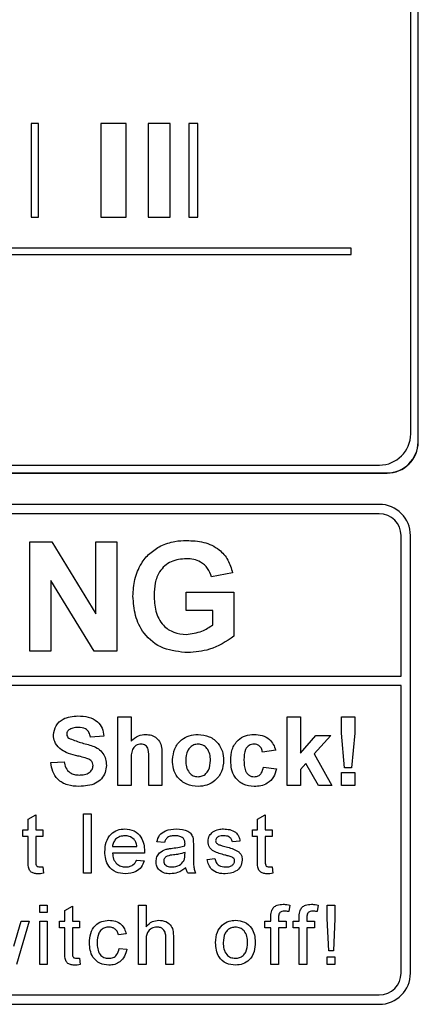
# Model space of a CAD drawing. Header units: millimetres. Extents: x 5 to 418, y 2 to 292.
# Tile 18 of 47: x 78 to 82, y 196 to 207. Entities that reach past the tile are written whole.
import ezdxf

# ---------------------------------------------------------------- set-up
doc = ezdxf.new("R2010")
doc.units = ezdxf.units.MM

msp = doc.modelspace()

# ---------------------------------------------------------------- linework, layer by layer
at = {"color": 7, "linetype": 'Continuous', "lineweight": 25}
for p, q in [((82.1853, 202.4856), (82.1853, 215.9856)), ((82.1876, 202.4856), (82.1876, 215.9856)), ((82.1066, 202.5712), (82.1066, 215.9046)), ((78.1398, 205.8835), (78.0606, 205.8835)), ((78.0606, 205.8835), (78.0606, 204.8835)), ((78.1398, 204.8835), (78.1398, 205.8835)), ((79.0742, 205.8835), (78.8045, 205.8835)), ((78.8045, 205.8835), (78.8045, 204.8835)), ((79.0742, 204.8835), (79.0742, 205.8835)), ((79.5415, 205.8835), (79.3065, 205.8835)), ((79.3065, 205.8835), (79.3065, 204.8835)), ((79.5415, 204.8835), (79.5415, 205.8835)), ((79.7426, 205.8835), (79.7426, 204.8835)), ((79.8375, 205.8835), (79.7426, 205.8835)), ((79.8375, 204.8835), (79.8375, 205.8835)), ((78.0606, 204.8835), (78.1398, 204.8835)), ((78.8045, 204.8835), (79.0742, 204.8835)), ((79.3065, 204.8835), (79.5415, 204.8835)), ((79.7426, 204.8835), (79.8375, 204.8835)), ((81.4711, 204.5502), (65.0932, 204.5502)), ((81.4711, 204.4835), (81.4711, 204.5502)), ((65.0932, 204.4835), (81.4711, 204.4835)), ((65.1066, 202.2379), (81.7733, 202.2379)), ((65.021, 202.1546), (81.8543, 202.1546)), ((65.021, 202.1522), (81.8543, 202.1522)), ((81.771, 201.8189), (65.1043, 201.8189)), ((81.771, 201.7189), (69.371, 201.7189)), ((82.0043, 199.9858), (82.0043, 201.4856)), ((82.1043, 196.8189), (82.1043, 201.4856)), ((78.0457, 200.2522), (78.0457, 201.4189)), ((78.0457, 201.4189), (78.2802, 201.4189)), ((78.2802, 201.4189), (78.7487, 200.6524)), ((78.7487, 200.6524), (78.7487, 201.4189)), ((78.7487, 201.4189), (78.9731, 201.4189)), ((78.9731, 201.4189), (78.9731, 200.2522)), ((80.208, 201.0899), (79.9836, 201.045)), ((78.7317, 200.2522), (78.2701, 201.0071)), ((78.2701, 201.0071), (78.2701, 200.2522)), ((79.7144, 200.686), (79.7144, 200.8805)), ((79.7144, 200.8805), (80.2229, 200.8805)), ((80.2229, 200.8805), (80.2229, 200.4119)), ((79.9986, 200.686), (79.7144, 200.686)), ((79.9986, 200.5339), (79.9986, 200.686)), ((78.2701, 200.2522), (78.0457, 200.2522)), ((78.9731, 200.2522), (78.7317, 200.2522)), ((69.371, 199.9858), (82.0043, 199.9858)), ((82.0043, 199.8858), (69.371, 199.8858)), ((82.0043, 196.8189), (82.0043, 199.8858)), ((78.9846, 199.5522), (79.1257, 199.5522)), ((78.9846, 198.8189), (78.9846, 199.5522)), ((79.1257, 199.5522), (79.1257, 199.2928)), ((80.7898, 198.8189), (80.7898, 199.5522)), ((80.7898, 199.5522), (80.9308, 199.5522)), ((80.9308, 199.5522), (80.9308, 199.166)), ((81.3684, 199.3798), (81.3684, 199.5522)), ((81.3684, 199.5522), (81.5094, 199.5522)), ((81.5094, 199.5522), (81.5094, 199.3798)), ((81.4023, 199.007), (81.3684, 199.3798)), ((81.5094, 199.3798), (81.4761, 199.007)), ((78.8342, 199.3454), (78.6932, 199.336)), ((80.9308, 199.166), (81.0953, 199.3548)), ((81.2551, 199.3548), (81.0781, 199.1561)), ((81.0953, 199.3548), (81.2551, 199.3548)), ((80.6675, 199.195), (80.5265, 199.1762)), ((81.0781, 199.1561), (81.2645, 198.8189)), ((78.2701, 199.0634), (78.4111, 199.0728)), ((79.1257, 199.0888), (79.1257, 198.8189)), ((79.3137, 198.8189), (79.3137, 199.1035)), ((79.4547, 199.1317), (79.4547, 198.8189)), ((80.989, 199.0559), (80.9308, 198.9905)), ((81.1235, 198.8189), (80.989, 199.0559)), ((80.5359, 199.0164), (80.6769, 198.9975)), ((80.9308, 198.9905), (80.9308, 198.8189)), ((81.3684, 198.8189), (81.3684, 198.9599)), ((81.3684, 198.9599), (81.5094, 198.9599)), ((81.4761, 199.007), (81.4023, 199.007)), ((81.5094, 198.9599), (81.5094, 198.8189)), ((79.1257, 198.8189), (78.9846, 198.8189)), ((79.4547, 198.8189), (79.3137, 198.8189)), ((80.9308, 198.8189), (80.7898, 198.8189)), ((81.2645, 198.8189), (81.1235, 198.8189)), ((81.5094, 198.8189), (81.3684, 198.8189)), ((78.0297, 198.4611), (78.1109, 198.5072)), ((78.0297, 198.3484), (78.0297, 198.4611)), ((78.1109, 198.5072), (78.1109, 198.3484)), ((78.6175, 197.8856), (78.6175, 198.5189)), ((78.6175, 198.5189), (78.6987, 198.5189)), ((78.6987, 198.5189), (78.6987, 197.8856)), ((80.4753, 198.4611), (80.5565, 198.5072)), ((80.4753, 198.3484), (80.4753, 198.4611)), ((80.5565, 198.5072), (80.5565, 198.3484)), ((77.9728, 198.2753), (77.9728, 198.3484)), ((77.9728, 198.3484), (78.0297, 198.3484)), ((78.1109, 198.3484), (78.184, 198.3484)), ((78.184, 198.3484), (78.184, 198.2753)), ((80.4185, 198.3484), (80.4753, 198.3484)), ((80.4185, 198.2753), (80.4185, 198.3484)), ((80.5565, 198.3484), (80.6296, 198.3484)), ((80.6296, 198.3484), (80.6296, 198.2753)), ((78.0297, 198.2753), (77.9728, 198.2753)), ((78.0297, 198.0156), (78.0297, 198.2753)), ((78.184, 198.2753), (78.1109, 198.2753)), ((78.1109, 198.2753), (78.1109, 198.0127)), ((79.4815, 198.2104), (79.4003, 198.2185)), ((80.2869, 198.2266), (80.2057, 198.2185)), ((80.4753, 198.2753), (80.4185, 198.2753)), ((80.4753, 198.0156), (80.4753, 198.2753)), ((80.5565, 198.2753), (80.5565, 198.0127)), ((80.6296, 198.2753), (80.5565, 198.2753)), ((78.9277, 198.1698), (79.1875, 198.1698)), ((79.7003, 198.0812), (79.7007, 198.1048)), ((79.79, 198.1856), (79.79, 198.0865)), ((79.2684, 198.0967), (78.9277, 198.0967)), ((79.1867, 198.0236), (79.2662, 198.0155)), ((79.9378, 198.0317), (80.019, 198.0399)), ((78.184, 197.9526), (78.1921, 197.8844)), ((80.6296, 197.9526), (80.6377, 197.8844)), ((78.6987, 197.8856), (78.6175, 197.8856)), ((79.8144, 197.8856), (79.7332, 197.8856)), ((78.1515, 197.4634), (78.1515, 197.5446)), ((78.1515, 197.5446), (78.2327, 197.5446)), ((78.2327, 197.5446), (78.2327, 197.4634)), ((78.421, 197.4867), (78.5022, 197.5329)), ((78.421, 197.374), (78.421, 197.4867)), ((78.5022, 197.5329), (78.5022, 197.374)), ((79.2038, 196.9112), (79.2038, 197.5446)), ((79.2038, 197.5446), (79.285, 197.5446)), ((79.285, 197.5446), (79.285, 197.3133)), ((80.8189, 197.5447), (80.8073, 197.4755)), ((81.1209, 197.5447), (81.1094, 197.4755)), ((81.2175, 197.4009), (81.2175, 197.5446)), ((81.2175, 197.5446), (81.2987, 197.5446)), ((81.2987, 197.5446), (81.2987, 197.4009)), ((77.8776, 197.105), (77.9555, 197.374)), ((78.0402, 197.374), (77.9031, 196.9112)), ((77.9555, 197.374), (78.0402, 197.374)), ((78.2327, 197.4634), (78.1515, 197.4634)), ((78.1515, 196.9112), (78.1515, 197.374)), ((78.1515, 197.374), (78.2327, 197.374)), ((78.2327, 197.374), (78.2327, 196.9112)), ((78.3642, 197.301), (78.3642, 197.374)), ((78.3642, 197.374), (78.421, 197.374)), ((78.5022, 197.374), (78.5753, 197.374)), ((78.5753, 197.374), (78.5753, 197.301)), ((80.5516, 197.301), (80.5516, 197.374)), ((80.5516, 197.374), (80.6165, 197.374)), ((80.6165, 197.374), (80.6165, 197.4211)), ((80.6977, 197.4132), (80.6977, 197.374)), ((80.6977, 197.374), (80.7789, 197.374)), ((80.7789, 197.374), (80.7789, 197.301)), ((80.8536, 197.374), (80.9186, 197.374)), ((80.8536, 197.301), (80.8536, 197.374)), ((80.9186, 197.374), (80.9186, 197.4211)), ((80.9998, 197.4132), (80.9998, 197.374)), ((80.9998, 197.374), (81.081, 197.374)), ((81.081, 197.374), (81.081, 197.301)), ((81.2337, 197.0574), (81.2175, 197.4009)), ((81.2987, 197.4009), (81.2824, 197.0574)), ((78.421, 197.301), (78.3642, 197.301)), ((78.421, 197.0413), (78.421, 197.301)), ((78.5753, 197.301), (78.5022, 197.301)), ((78.5022, 197.301), (78.5022, 197.0383)), ((80.6165, 197.301), (80.5516, 197.301)), ((80.6165, 196.9112), (80.6165, 197.301)), ((80.6977, 197.301), (80.6977, 196.9112)), ((80.7789, 197.301), (80.6977, 197.301)), ((80.9186, 197.301), (80.8536, 197.301)), ((80.9186, 196.9112), (80.9186, 197.301)), ((81.081, 197.301), (80.9998, 197.301)), ((80.9998, 197.301), (80.9998, 196.9112)), ((79.0722, 197.236), (78.991, 197.2279)), ((79.285, 197.1595), (79.285, 196.9112)), ((79.4961, 196.9112), (79.4961, 197.1988)), ((79.5773, 197.203), (79.5773, 196.9112)), ((78.9992, 197.0817), (79.0804, 197.0736)), ((81.2824, 197.0574), (81.2337, 197.0574)), ((78.5753, 196.9782), (78.5834, 196.9101)), ((81.2175, 196.9112), (81.2175, 196.9924)), ((81.2175, 196.9924), (81.2987, 196.9924)), ((81.2987, 196.9924), (81.2987, 196.9112)), ((78.2327, 196.9112), (78.1515, 196.9112)), ((79.285, 196.9112), (79.2038, 196.9112)), ((79.5773, 196.9112), (79.4961, 196.9112)), ((80.6977, 196.9112), (80.6165, 196.9112)), ((80.9998, 196.9112), (80.9186, 196.9112)), ((81.2987, 196.9112), (81.2175, 196.9112)), ((69.371, 196.5856), (81.771, 196.5856)), ((65.1043, 196.4856), (81.771, 196.4856))]:
    msp.add_line(p, q, dxfattribs=at)
at = {"color": 7, "linetype": 'Continuous', "lineweight": 18}
for p, q in [((82.1853, 202.4856), (82.1876, 202.4856)), ((81.8543, 202.1546), (81.8543, 202.1522))]:
    msp.add_line(p, q, dxfattribs=at)
at = {"color": 7, "linetype": 'Continuous', "lineweight": 25}
for centre, radius, start, end in [((81.7733, 202.5712), 0.3333, 270, 0), ((81.8543, 202.4856), 0.3333, 270, 0), ((81.8543, 202.4856), 0.331, 270, 0), ((81.771, 201.4856), 0.3333, 0, 90), ((81.771, 201.4856), 0.2333, 0, 90), ((81.771, 196.8189), 0.2333, 270, 0), ((81.771, 196.8189), 0.3333, 270, 0)]:
    msp.add_arc(centre, radius, start, end, dxfattribs=at)
for points, knots in [([(79.146, 200.8396), (79.1497, 200.9), (79.1572, 201.0207), (79.2224, 201.1785), (79.32, 201.302), (79.4014, 201.3514), (79.4421, 201.3761)], [0, 0, 0, 0, 0.2801464, 0.5599799, 0.7799444, 1, 1, 1, 1]), ([(79.4421, 201.3761), (79.4918, 201.3956), (79.5807, 201.4303), (79.6759, 201.4328), (79.7179, 201.4339)], [0, 0, 0, 0, 0.55923838, 1, 1, 1, 1]), ([(79.7179, 201.4339), (79.7793, 201.431), (79.9018, 201.4253), (80.0608, 201.3509), (80.1666, 201.2289), (80.1942, 201.1362), (80.208, 201.0899)], [0, 0, 0, 0, 0.2806738, 0.55986, 0.7797589, 1, 1, 1, 1]), ([(79.7148, 201.2394), (79.6592, 201.2342), (79.5481, 201.2238), (79.4261, 201.1144), (79.3762, 200.9793), (79.3723, 200.8926), (79.3704, 200.8491)], [0, 0, 0, 0, 0.27980176, 0.5583312, 0.77882551, 1, 1, 1, 1]), ([(79.9836, 201.045), (79.9717, 201.0766), (79.9478, 201.1397), (79.8749, 201.203), (79.794, 201.2353), (79.7412, 201.2381), (79.7148, 201.2394)], [0, 0, 0, 0, 0.279821, 0.559279, 0.7794658, 1, 1, 1, 1]), ([(79.7305, 200.2373), (79.6416, 200.2452), (79.4642, 200.261), (79.2596, 200.4212), (79.1623, 200.6313), (79.1515, 200.7701), (79.146, 200.8396)], [0, 0, 0, 0, 0.280091, 0.5587484, 0.7791912, 1, 1, 1, 1]), ([(79.3704, 200.8491), (79.373, 200.7918), (79.3784, 200.6775), (79.4531, 200.53), (79.5791, 200.4438), (79.6693, 200.4358), (79.7144, 200.4317)], [0, 0, 0, 0, 0.2810362, 0.5600061, 0.7797692, 1, 1, 1, 1]), ([(79.7144, 200.4317), (79.7718, 200.439), (79.8746, 200.452), (79.9606, 200.5088), (79.9986, 200.5339)], [0, 0, 0, 0, 0.5590978, 1, 1, 1, 1]), ([(80.2229, 200.4119), (80.1387, 200.3567), (79.988, 200.2581), (79.8093, 200.2437), (79.7305, 200.2373)], [0, 0, 0, 0, 0.5589632, 1, 1, 1, 1]), ([(78.2983, 199.3591), (78.3039, 199.3937), (78.3152, 199.463), (78.4145, 199.5507), (78.5046, 199.5575), (78.5596, 199.5617)], [0, 0, 0, 0, 0.2797478, 0.5593616, 1, 1, 1, 1]), ([(78.5596, 199.5617), (78.5965, 199.5601), (78.67, 199.5569), (78.7654, 199.511), (78.8237, 199.4321), (78.8307, 199.3743), (78.8342, 199.3454)], [0, 0, 0, 0, 0.2810154, 0.5601088, 0.7798251, 1, 1, 1, 1]), ([(78.4624, 199.4134), (78.455, 199.4066), (78.4417, 199.3945), (78.4401, 199.3767), (78.4393, 199.3689)], [0, 0, 0, 0, 0.5587579, 1, 1, 1, 1]), ([(78.4393, 199.3689), (78.4407, 199.3594), (78.4432, 199.3423), (78.4556, 199.3305), (78.4611, 199.3253)], [0, 0, 0, 0, 0.5584796, 1, 1, 1, 1]), ([(78.5614, 199.4394), (78.5417, 199.4388), (78.5066, 199.4377), (78.4759, 199.4208), (78.4624, 199.4134)], [0, 0, 0, 0, 0.5605438, 1, 1, 1, 1]), ([(78.6932, 199.336), (78.6894, 199.3532), (78.682, 199.3875), (78.636, 199.4357), (78.5897, 199.438), (78.5614, 199.4394)], [0, 0, 0, 0, 0.28152148, 0.56030466, 1, 1, 1, 1]), ([(79.1257, 199.2928), (79.1507, 199.3155), (79.1955, 199.3561), (79.2552, 199.3617), (79.2815, 199.3642)], [0, 0, 0, 0, 0.5594075, 1, 1, 1, 1]), ([(79.2815, 199.3642), (79.3023, 199.3625), (79.3439, 199.3592), (79.4011, 199.3297), (79.4561, 199.254), (79.4553, 199.1821), (79.4547, 199.1317)], [0, 0, 0, 0, 0.1872317, 0.3742014, 0.5605434, 1, 1, 1, 1]), ([(79.5675, 199.0944), (79.5726, 199.1343), (79.5826, 199.2141), (79.6524, 199.3073), (79.7453, 199.3565), (79.8083, 199.3616), (79.8397, 199.3642)], [0, 0, 0, 0, 0.2799501, 0.5591471, 0.779424, 1, 1, 1, 1]), ([(79.8397, 199.3642), (79.8806, 199.3602), (79.9624, 199.3521), (80.0537, 199.2771), (80.1058, 199.1845), (80.1105, 199.1204), (80.1128, 199.0883)], [0, 0, 0, 0, 0.279785, 0.5591242, 0.7793881, 1, 1, 1, 1]), ([(80.1881, 199.0864), (80.1905, 199.1261), (80.1954, 199.2052), (80.2551, 199.303), (80.3445, 199.3574), (80.4068, 199.3619), (80.4379, 199.3642)], [0, 0, 0, 0, 0.2807075, 0.5596432, 0.7795037, 1, 1, 1, 1]), ([(80.4379, 199.3642), (80.4671, 199.3627), (80.5252, 199.3597), (80.5992, 199.3202), (80.6455, 199.2599), (80.6602, 199.2167), (80.6675, 199.195)], [0, 0, 0, 0, 0.28045719, 0.55933686, 0.77938333, 1, 1, 1, 1]), ([(78.366, 199.2129), (78.3444, 199.2363), (78.3058, 199.2781), (78.3006, 199.3343), (78.2983, 199.3591)], [0, 0, 0, 0, 0.5592665, 1, 1, 1, 1]), ([(78.4611, 199.3253), (78.5028, 199.3085), (78.5864, 199.2748), (78.6972, 199.2521), (78.7795, 199.213), (78.8287, 199.1648), (78.8587, 199.1023), (78.8612, 199.0571), (78.8624, 199.0344)], [0, 0, 0, 0, 0.2494231, 0.500053, 0.625203, 0.7501424, 0.8749182, 1, 1, 1, 1]), ([(79.2329, 199.2608), (79.2233, 199.2602), (79.204, 199.2589), (79.1773, 199.2467), (79.1552, 199.2278), (79.126, 199.1772), (79.1258, 199.1281), (79.1257, 199.0888)], [0, 0, 0, 0, 0.1252698, 0.2505047, 0.3756835, 0.5009631, 1, 1, 1, 1]), ([(79.3137, 199.1035), (79.3153, 199.1377), (79.3172, 199.1806), (79.2998, 199.2292), (79.2818, 199.2479), (79.2584, 199.2593), (79.2414, 199.2603), (79.2329, 199.2608)], [0, 0, 0, 0, 0.5005627, 0.6254426, 0.7501792, 0.8749371, 1, 1, 1, 1]), ([(79.8405, 199.2608), (79.8252, 199.2593), (79.7945, 199.2563), (79.756, 199.2293), (79.7149, 199.1759), (79.7112, 199.1236), (79.7086, 199.0869)], [0, 0, 0, 0, 0.1869853, 0.3738779, 0.5610219, 1, 1, 1, 1]), ([(79.9718, 199.0879), (79.9708, 199.1107), (79.9686, 199.1563), (79.9405, 199.2147), (79.8943, 199.2543), (79.8584, 199.2586), (79.8405, 199.2608)], [0, 0, 0, 0, 0.2810434, 0.5605532, 0.7804199, 1, 1, 1, 1]), ([(80.4368, 199.2608), (80.4274, 199.2602), (80.4087, 199.259), (80.3827, 199.2473), (80.3615, 199.2287), (80.3313, 199.1809), (80.3301, 199.133), (80.3291, 199.0948)], [0, 0, 0, 0, 0.1253194, 0.2505443, 0.3757959, 0.5010634, 1, 1, 1, 1]), ([(80.5265, 199.1762), (80.5239, 199.1887), (80.5186, 199.2137), (80.4965, 199.243), (80.4669, 199.2589), (80.4468, 199.2602), (80.4368, 199.2608)], [0, 0, 0, 0, 0.2805608, 0.5596483, 0.7796002, 1, 1, 1, 1]), ([(78.5336, 199.1409), (78.5001, 199.1494), (78.4403, 199.1645), (78.3887, 199.1981), (78.366, 199.2129)], [0, 0, 0, 0, 0.5607684, 1, 1, 1, 1]), ([(78.5707, 198.8095), (78.5294, 198.8116), (78.4472, 198.8159), (78.3435, 198.8755), (78.2869, 198.9678), (78.2757, 199.0315), (78.2701, 199.0634)], [0, 0, 0, 0, 0.2807151, 0.5593402, 0.7793087, 1, 1, 1, 1]), ([(78.4111, 199.0728), (78.4163, 199.051), (78.4267, 199.0075), (78.4678, 198.9573), (78.5219, 198.9346), (78.5569, 198.9327), (78.5745, 198.9317)], [0, 0, 0, 0, 0.2805819, 0.5591525, 0.7792506, 1, 1, 1, 1]), ([(78.6526, 199.109), (78.6305, 199.1154), (78.5911, 199.1268), (78.5512, 199.1366), (78.5336, 199.1409)], [0, 0, 0, 0, 0.559956, 1, 1, 1, 1]), ([(78.7214, 199.033), (78.7203, 199.0434), (78.7182, 199.0642), (78.6926, 199.0934), (78.6678, 199.1031), (78.6526, 199.109)], [0, 0, 0, 0, 0.2797787, 0.5590879, 1, 1, 1, 1]), ([(79.8406, 198.8095), (79.799, 198.8142), (79.7161, 198.8236), (79.6187, 198.8968), (79.573, 198.9962), (79.5694, 199.0616), (79.5675, 199.0944)], [0, 0, 0, 0, 0.2801445, 0.5588988, 0.7790531, 1, 1, 1, 1]), ([(79.7086, 199.0869), (79.7096, 199.0639), (79.7117, 199.0181), (79.7398, 198.9592), (79.7863, 198.9195), (79.8224, 198.9151), (79.8405, 198.9129)], [0, 0, 0, 0, 0.2810154, 0.5604643, 0.7803935, 1, 1, 1, 1]), ([(79.8405, 198.9129), (79.8558, 198.9145), (79.8865, 198.9175), (79.9252, 198.9447), (79.9656, 198.9987), (79.9693, 199.0511), (79.9718, 199.0879)], [0, 0, 0, 0, 0.1869298, 0.3738189, 0.560978, 1, 1, 1, 1]), ([(80.1128, 199.0883), (80.1088, 199.0474), (80.1008, 198.9656), (80.0285, 198.8724), (79.937, 198.8173), (79.8728, 198.8121), (79.8406, 198.8095)], [0, 0, 0, 0, 0.2799239, 0.5593671, 0.7795157, 1, 1, 1, 1]), ([(80.4369, 198.8095), (80.3973, 198.8134), (80.3181, 198.8213), (80.2322, 198.8991), (80.1929, 198.9937), (80.1897, 199.0555), (80.1881, 199.0864)], [0, 0, 0, 0, 0.2797075, 0.5584852, 0.7789338, 1, 1, 1, 1]), ([(80.3291, 199.0948), (80.33, 199.0539), (80.3311, 199.0029), (80.3604, 198.9497), (80.3822, 198.9286), (80.4097, 198.9151), (80.4298, 198.9136), (80.4398, 198.9129)], [0, 0, 0, 0, 0.49931303, 0.6245497, 0.74976258, 0.87478382, 1, 1, 1, 1]), ([(78.8624, 199.0344), (78.8596, 199.0086), (78.854, 198.957), (78.8125, 198.8891), (78.7217, 198.8189), (78.6329, 198.8134), (78.5707, 198.8095)], [0, 0, 0, 0, 0.1869663, 0.3740057, 0.5609669, 1, 1, 1, 1]), ([(78.5745, 198.9317), (78.5931, 198.9325), (78.6303, 198.934), (78.679, 198.9539), (78.7142, 198.9892), (78.719, 199.0184), (78.7214, 199.033)], [0, 0, 0, 0, 0.2812281, 0.5610076, 0.7810985, 1, 1, 1, 1]), ([(80.6769, 198.9975), (80.668, 198.9674), (80.6502, 198.9072), (80.5868, 198.8424), (80.5106, 198.813), (80.4615, 198.8107), (80.4369, 198.8095)], [0, 0, 0, 0, 0.2802445, 0.559157, 0.7793261, 1, 1, 1, 1]), ([(80.4398, 198.9129), (80.4546, 198.9145), (80.484, 198.9176), (80.5236, 198.9565), (80.5312, 198.9936), (80.5359, 199.0164)], [0, 0, 0, 0, 0.2801601, 0.558978, 1, 1, 1, 1]), ([(78.8465, 198.1131), (78.8485, 198.1474), (78.8525, 198.2159), (78.9038, 198.3003), (78.9796, 198.3497), (79.0335, 198.3543), (79.0604, 198.3565)], [0, 0, 0, 0, 0.28074755, 0.5597747, 0.77966635, 1, 1, 1, 1]), ([(79.0604, 198.3565), (79.094, 198.3526), (79.1612, 198.3449), (79.2327, 198.277), (79.2647, 198.1963), (79.2674, 198.1438), (79.2687, 198.1175)], [0, 0, 0, 0, 0.2793662, 0.5583982, 0.7788851, 1, 1, 1, 1]), ([(79.4003, 198.2185), (79.4077, 198.2437), (79.4226, 198.2939), (79.5027, 198.35), (79.5692, 198.3541), (79.61, 198.3565)], [0, 0, 0, 0, 0.2804297, 0.5593032, 1, 1, 1, 1]), ([(79.61, 198.3565), (79.6523, 198.3543), (79.7113, 198.3511), (79.7719, 198.3026), (79.7814, 198.2709), (79.7861, 198.255)], [0, 0, 0, 0, 0.5592531, 0.7791951, 1, 1, 1, 1]), ([(79.9459, 198.2223), (79.949, 198.2447), (79.9544, 198.2848), (79.9838, 198.312), (79.9968, 198.324)], [0, 0, 0, 0, 0.5589275, 1, 1, 1, 1]), ([(79.9968, 198.324), (80.0167, 198.3347), (80.0522, 198.3537), (80.0924, 198.3557), (80.1101, 198.3565)], [0, 0, 0, 0, 0.55893771, 1, 1, 1, 1]), ([(80.1101, 198.3565), (80.1328, 198.3552), (80.1782, 198.3524), (80.239, 198.3277), (80.2764, 198.2796), (80.2834, 198.2443), (80.2869, 198.2266)], [0, 0, 0, 0, 0.2807369, 0.5604275, 0.7794497, 1, 1, 1, 1]), ([(79.06, 198.2834), (79.0419, 198.2819), (79.0057, 198.2789), (78.962, 198.2508), (78.9343, 198.2122), (78.9299, 198.1839), (78.9277, 198.1698)], [0, 0, 0, 0, 0.2801903, 0.5597279, 0.7796424, 1, 1, 1, 1]), ([(79.1577, 198.2446), (79.1416, 198.2574), (79.1127, 198.2803), (79.0762, 198.2825), (79.06, 198.2834)], [0, 0, 0, 0, 0.5585118, 1, 1, 1, 1]), ([(79.1875, 198.1698), (79.1854, 198.1852), (79.1817, 198.2128), (79.165, 198.2349), (79.1577, 198.2446)], [0, 0, 0, 0, 0.5606744, 1, 1, 1, 1]), ([(79.5954, 198.2834), (79.5816, 198.283), (79.554, 198.2821), (79.5156, 198.27), (79.4921, 198.2413), (79.485, 198.2207), (79.4815, 198.2104)], [0, 0, 0, 0, 0.2808547, 0.5597509, 0.7794996, 1, 1, 1, 1]), ([(79.6798, 198.259), (79.6651, 198.2674), (79.6389, 198.2825), (79.6087, 198.2832), (79.5954, 198.2834)], [0, 0, 0, 0, 0.5578706, 1, 1, 1, 1]), ([(79.7007, 198.1968), (79.7004, 198.2098), (79.6999, 198.2329), (79.6859, 198.251), (79.6798, 198.259)], [0, 0, 0, 0, 0.5619027, 1, 1, 1, 1]), ([(79.7861, 198.255), (79.7875, 198.2421), (79.79, 198.219), (79.79, 198.1958), (79.79, 198.1856)], [0, 0, 0, 0, 0.55981741, 1, 1, 1, 1]), ([(80.1261, 198.0775), (80.0849, 198.088), (80.0334, 198.1011), (79.9809, 198.1365), (79.9535, 198.1695), (79.949, 198.2012), (79.9459, 198.2223)], [0, 0, 0, 0, 0.5013208, 0.6265921, 0.7518172, 1, 1, 1, 1]), ([(80.116, 198.2834), (80.0964, 198.283), (80.0669, 198.2823), (80.0389, 198.2616), (80.0285, 198.245), (80.0276, 198.2354), (80.0271, 198.2305)], [0, 0, 0, 0, 0.4997698, 0.7490947, 0.8745923, 1, 1, 1, 1]), ([(80.0271, 198.2305), (80.0276, 198.2256), (80.0285, 198.2168), (80.0334, 198.2095), (80.0356, 198.2063)], [0, 0, 0, 0, 0.5592363, 1, 1, 1, 1]), ([(80.0356, 198.2063), (80.04, 198.2019), (80.0478, 198.1941), (80.0579, 198.1897), (80.0624, 198.1878)], [0, 0, 0, 0, 0.5590842, 1, 1, 1, 1]), ([(80.2057, 198.2185), (80.2028, 198.2297), (80.197, 198.252), (80.164, 198.2801), (80.1342, 198.2822), (80.116, 198.2834)], [0, 0, 0, 0, 0.2803044, 0.560237, 1, 1, 1, 1]), ([(79.0647, 197.8775), (79.0305, 197.8805), (78.9622, 197.8867), (78.8857, 197.9514), (78.8507, 198.0329), (78.8479, 198.0863), (78.8465, 198.1131)], [0, 0, 0, 0, 0.2799521, 0.5586609, 0.7789943, 1, 1, 1, 1]), ([(79.2687, 198.1175), (79.2687, 198.1136), (79.2686, 198.1067), (79.2684, 198.0997), (79.2684, 198.0967)], [0, 0, 0, 0, 0.5599987, 1, 1, 1, 1]), ([(79.3922, 198.0083), (79.3939, 198.0254), (79.3975, 198.0595), (79.4331, 198.1126), (79.4745, 198.1294), (79.4997, 198.1396)], [0, 0, 0, 0, 0.280458, 0.560983, 1, 1, 1, 1]), ([(79.4997, 198.1396), (79.5121, 198.1423), (79.5342, 198.1472), (79.5566, 198.15), (79.5665, 198.1512)], [0, 0, 0, 0, 0.5599184, 1, 1, 1, 1]), ([(79.5665, 198.1512), (79.5918, 198.1544), (79.6371, 198.1602), (79.681, 198.1725), (79.7003, 198.1779)], [0, 0, 0, 0, 0.560185, 1, 1, 1, 1]), ([(79.7007, 198.1048), (79.6782, 198.0985), (79.6381, 198.0873), (79.5967, 198.0819), (79.5785, 198.0796)], [0, 0, 0, 0, 0.55975966, 1, 1, 1, 1]), ([(79.7003, 198.1779), (79.7004, 198.1814), (79.7005, 198.1877), (79.7006, 198.194), (79.7007, 198.1968)], [0, 0, 0, 0, 0.5600235, 1, 1, 1, 1]), ([(80.0624, 198.1878), (80.0738, 198.1843), (80.0942, 198.1781), (80.1147, 198.1725), (80.1238, 198.17)], [0, 0, 0, 0, 0.5599649, 1, 1, 1, 1]), ([(80.1238, 198.17), (80.1659, 198.1592), (80.2186, 198.1457), (80.2742, 198.1116), (80.2961, 198.0873), (80.3094, 198.0571), (80.3107, 198.0354), (80.3113, 198.0246)], [0, 0, 0, 0, 0.5004464, 0.6253959, 0.750274, 0.8750687, 1, 1, 1, 1]), ([(78.1349, 197.8775), (78.1221, 197.8779), (78.0966, 197.8788), (78.06, 197.8936), (78.025, 197.94), (78.0277, 197.9844), (78.0297, 198.0156)], [0, 0, 0, 0, 0.1874327, 0.3738211, 0.5594622, 1, 1, 1, 1]), ([(78.1109, 198.0127), (78.1098, 197.9975), (78.1086, 197.9784), (78.1212, 197.9599), (78.1335, 197.9513), (78.1446, 197.9509), (78.1521, 197.9505)], [0, 0, 0, 0, 0.4995957, 0.6252386, 0.7503541, 1, 1, 1, 1]), ([(78.9277, 198.0967), (78.9302, 198.0757), (78.9352, 198.0339), (78.9692, 197.9837), (79.0164, 197.9547), (79.0495, 197.9519), (79.066, 197.9505)], [0, 0, 0, 0, 0.2806334, 0.5596873, 0.7796605, 1, 1, 1, 1]), ([(79.2662, 198.0155), (79.2571, 197.9924), (79.2388, 197.9464), (79.168, 197.8873), (79.1039, 197.8812), (79.0647, 197.8775)], [0, 0, 0, 0, 0.2806132, 0.5608329, 1, 1, 1, 1]), ([(79.066, 197.9505), (79.08, 197.9513), (79.1079, 197.953), (79.1558, 197.973), (79.175, 198.0044), (79.1867, 198.0236)], [0, 0, 0, 0, 0.2812824, 0.5619063, 1, 1, 1, 1]), ([(79.5436, 197.8775), (79.5224, 197.8787), (79.4802, 197.8811), (79.4276, 197.9119), (79.3965, 197.9584), (79.3936, 197.9916), (79.3922, 198.0083)], [0, 0, 0, 0, 0.2808155, 0.5596902, 0.7796958, 1, 1, 1, 1]), ([(79.5785, 198.0796), (79.5554, 198.0771), (79.5265, 198.0741), (79.4958, 198.0578), (79.4834, 198.0455), (79.475, 198.0301), (79.4739, 198.0186), (79.4734, 198.0128)], [0, 0, 0, 0, 0.5002798, 0.6253263, 0.7502693, 0.875147, 1, 1, 1, 1]), ([(79.4734, 198.0128), (79.4742, 198.0052), (79.4759, 197.99), (79.4903, 197.9714), (79.5182, 197.9532), (79.544, 197.9516), (79.5622, 197.9505)], [0, 0, 0, 0, 0.1865647, 0.3734672, 0.5606134, 1, 1, 1, 1]), ([(79.5622, 197.9505), (79.5907, 197.9541), (79.6418, 197.9604), (79.6741, 197.9997), (79.6883, 198.017)], [0, 0, 0, 0, 0.5597581, 1, 1, 1, 1]), ([(79.6883, 198.017), (79.6925, 198.0286), (79.7, 198.0494), (79.7002, 198.0715), (79.7003, 198.0812)], [0, 0, 0, 0, 0.5589946, 1, 1, 1, 1]), ([(79.79, 198.0865), (79.7901, 198.0634), (79.7903, 198.0252), (79.7919, 197.9722), (79.7971, 197.9272), (79.8086, 197.8995), (79.8144, 197.8856)], [0, 0, 0, 0, 0.3402059, 0.5603391, 0.7801747, 1, 1, 1, 1]), ([(80.13, 197.8775), (80.1043, 197.8787), (80.0532, 197.8811), (79.9876, 197.9163), (79.951, 197.9728), (79.9422, 198.0121), (79.9378, 198.0317)], [0, 0, 0, 0, 0.2807392, 0.5592969, 0.7793109, 1, 1, 1, 1]), ([(80.019, 198.0399), (80.0223, 198.0253), (80.0288, 197.9961), (80.0681, 197.9558), (80.1071, 197.9525), (80.1309, 197.9505)], [0, 0, 0, 0, 0.2813144, 0.5610688, 1, 1, 1, 1]), ([(80.2023, 198.0538), (80.1883, 198.059), (80.1633, 198.0682), (80.1374, 198.0747), (80.1261, 198.0775)], [0, 0, 0, 0, 0.55978793, 1, 1, 1, 1]), ([(80.3113, 198.0246), (80.3074, 198.0003), (80.2996, 197.9517), (80.2316, 197.8885), (80.1685, 197.8816), (80.13, 197.8775)], [0, 0, 0, 0, 0.279926, 0.5600378, 1, 1, 1, 1]), ([(80.1309, 197.9505), (80.1433, 197.951), (80.1681, 197.9519), (80.201, 197.9641), (80.225, 197.9872), (80.2284, 198.0067), (80.2301, 198.0164)], [0, 0, 0, 0, 0.2811877, 0.5609523, 0.7810946, 1, 1, 1, 1]), ([(80.2301, 198.0164), (80.2296, 198.021), (80.2286, 198.0302), (80.2189, 198.0442), (80.2086, 198.0502), (80.2023, 198.0538)], [0, 0, 0, 0, 0.279757, 0.5598387, 1, 1, 1, 1]), ([(80.5805, 197.8775), (80.5677, 197.8779), (80.5423, 197.8788), (80.5056, 197.8936), (80.4706, 197.94), (80.4734, 197.9844), (80.4753, 198.0156)], [0, 0, 0, 0, 0.1874327, 0.3738211, 0.5594622, 1, 1, 1, 1]), ([(80.5565, 198.0127), (80.5555, 197.9975), (80.5542, 197.9784), (80.5668, 197.9599), (80.5791, 197.9513), (80.5903, 197.9509), (80.5977, 197.9505)], [0, 0, 0, 0, 0.4995957, 0.6252386, 0.7503541, 1, 1, 1, 1]), ([(78.1521, 197.9505), (78.1581, 197.9507), (78.1687, 197.951), (78.1793, 197.9521), (78.184, 197.9526)], [0, 0, 0, 0, 0.5599652, 1, 1, 1, 1]), ([(79.7088, 197.9424), (79.6811, 197.9218), (79.6316, 197.8849), (79.5705, 197.8797), (79.5436, 197.8775)], [0, 0, 0, 0, 0.5599714, 1, 1, 1, 1]), ([(79.7332, 197.8856), (79.7267, 197.8954), (79.7152, 197.913), (79.7108, 197.9334), (79.7088, 197.9424)], [0, 0, 0, 0, 0.5596973, 1, 1, 1, 1]), ([(80.5977, 197.9505), (80.6037, 197.9507), (80.6143, 197.951), (80.6249, 197.9521), (80.6296, 197.9526)], [0, 0, 0, 0, 0.5599652, 1, 1, 1, 1]), ([(78.1921, 197.8844), (78.1815, 197.8823), (78.1626, 197.8786), (78.1433, 197.8778), (78.1349, 197.8775)], [0, 0, 0, 0, 0.5600783, 1, 1, 1, 1]), ([(80.6377, 197.8844), (80.6271, 197.8823), (80.6082, 197.8786), (80.589, 197.8778), (80.5805, 197.8775)], [0, 0, 0, 0, 0.5600783, 1, 1, 1, 1]), ([(80.6165, 197.4211), (80.6166, 197.4337), (80.6167, 197.4562), (80.6226, 197.4778), (80.6252, 197.4873)], [0, 0, 0, 0, 0.5603701, 1, 1, 1, 1]), ([(80.6252, 197.4873), (80.632, 197.4993), (80.6459, 197.5233), (80.6897, 197.5495), (80.7252, 197.5515), (80.7469, 197.5527)], [0, 0, 0, 0, 0.2794581, 0.5596612, 1, 1, 1, 1]), ([(80.7619, 197.4796), (80.7518, 197.4793), (80.7318, 197.4788), (80.7054, 197.463), (80.6986, 197.4369), (80.698, 197.4211), (80.6977, 197.4132)], [0, 0, 0, 0, 0.281469, 0.5577195, 0.7785164, 1, 1, 1, 1]), ([(80.7469, 197.5527), (80.7605, 197.5521), (80.7847, 197.5511), (80.8084, 197.5467), (80.8189, 197.5447)], [0, 0, 0, 0, 0.559945, 1, 1, 1, 1]), ([(80.8073, 197.4755), (80.7989, 197.4768), (80.7838, 197.4791), (80.7686, 197.4794), (80.7619, 197.4796)], [0, 0, 0, 0, 0.5599243, 1, 1, 1, 1]), ([(80.9186, 197.4211), (80.9186, 197.4337), (80.9187, 197.4562), (80.9246, 197.4778), (80.9272, 197.4873)], [0, 0, 0, 0, 0.56037009, 1, 1, 1, 1]), ([(80.9272, 197.4873), (80.9341, 197.4993), (80.9479, 197.5233), (80.9917, 197.5495), (81.0273, 197.5515), (81.049, 197.5527)], [0, 0, 0, 0, 0.2794581, 0.5596612, 1, 1, 1, 1]), ([(81.064, 197.4796), (81.0539, 197.4793), (81.0338, 197.4788), (81.0074, 197.463), (81.0006, 197.4369), (81.0001, 197.4211), (80.9998, 197.4132)], [0, 0, 0, 0, 0.281469, 0.5577195, 0.7785164, 1, 1, 1, 1]), ([(81.049, 197.5527), (81.0625, 197.5521), (81.0867, 197.5511), (81.1105, 197.5467), (81.1209, 197.5447)], [0, 0, 0, 0, 0.559945, 1, 1, 1, 1]), ([(81.1094, 197.4755), (81.101, 197.4768), (81.0859, 197.4791), (81.0707, 197.4794), (81.064, 197.4796)], [0, 0, 0, 0, 0.5599243, 1, 1, 1, 1]), ([(78.6825, 197.1409), (78.6846, 197.1745), (78.6887, 197.2415), (78.7344, 197.3281), (78.811, 197.3743), (78.8638, 197.3796), (78.8902, 197.3822)], [0, 0, 0, 0, 0.280838, 0.5596797, 0.7795794, 1, 1, 1, 1]), ([(78.8902, 197.3822), (78.9142, 197.3805), (78.9622, 197.3772), (79.0214, 197.3416), (79.0583, 197.2909), (79.0676, 197.2543), (79.0722, 197.236)], [0, 0, 0, 0, 0.2802671, 0.5594386, 0.7795347, 1, 1, 1, 1]), ([(79.285, 197.3133), (79.306, 197.3351), (79.3437, 197.3743), (79.3972, 197.3797), (79.4207, 197.3822)], [0, 0, 0, 0, 0.559341, 1, 1, 1, 1]), ([(79.4207, 197.3822), (79.4464, 197.38), (79.4975, 197.3756), (79.5576, 197.3279), (79.5759, 197.2631), (79.5768, 197.2231), (79.5773, 197.203)], [0, 0, 0, 0, 0.2803178, 0.5583395, 0.7785536, 1, 1, 1, 1]), ([(80.0968, 197.3313), (80.1208, 197.3479), (80.1637, 197.3777), (80.2156, 197.3808), (80.2385, 197.3822)], [0, 0, 0, 0, 0.5590331, 1, 1, 1, 1]), ([(80.2385, 197.3822), (80.2718, 197.3785), (80.3383, 197.3712), (80.4106, 197.3063), (80.4452, 197.2272), (80.448, 197.1752), (80.4493, 197.1491)], [0, 0, 0, 0, 0.2795556, 0.5586004, 0.7789908, 1, 1, 1, 1]), ([(78.8907, 197.3091), (78.8759, 197.3079), (78.8463, 197.3055), (78.8074, 197.2817), (78.7679, 197.2293), (78.7654, 197.1786), (78.7637, 197.143)], [0, 0, 0, 0, 0.1870889, 0.3738803, 0.5607299, 1, 1, 1, 1]), ([(78.991, 197.2279), (78.987, 197.2404), (78.9789, 197.2655), (78.9526, 197.2925), (78.9217, 197.3071), (78.901, 197.3084), (78.8907, 197.3091)], [0, 0, 0, 0, 0.2802132, 0.5594758, 0.779649, 1, 1, 1, 1]), ([(79.4025, 197.3091), (79.3823, 197.3062), (79.3421, 197.3004), (79.2872, 197.2455), (79.2858, 197.1921), (79.285, 197.1595)], [0, 0, 0, 0, 0.2802055, 0.5593196, 1, 1, 1, 1]), ([(79.4961, 197.1988), (79.4955, 197.2143), (79.4943, 197.2451), (79.4746, 197.2857), (79.4389, 197.3067), (79.4146, 197.3083), (79.4025, 197.3091)], [0, 0, 0, 0, 0.2812215, 0.5597775, 0.779378, 1, 1, 1, 1]), ([(80.0271, 197.1426), (80.0289, 197.1824), (80.0322, 197.2533), (80.0771, 197.3075), (80.0968, 197.3313)], [0, 0, 0, 0, 0.56096346, 1, 1, 1, 1]), ([(80.2385, 197.3091), (80.2236, 197.3078), (80.1938, 197.3052), (80.155, 197.2811), (80.114, 197.2297), (80.1106, 197.1787), (80.1083, 197.1429)], [0, 0, 0, 0, 0.1871365, 0.37402463, 0.56109723, 1, 1, 1, 1]), ([(80.3681, 197.1453), (80.3672, 197.1674), (80.3652, 197.2113), (80.3366, 197.2674), (80.2904, 197.3034), (80.2558, 197.3072), (80.2385, 197.3091)], [0, 0, 0, 0, 0.2810641, 0.5603164, 0.7801741, 1, 1, 1, 1]), ([(78.8903, 196.9031), (78.8567, 196.9066), (78.7895, 196.9136), (78.7176, 196.9812), (78.6862, 197.0621), (78.6837, 197.1146), (78.6825, 197.1409)], [0, 0, 0, 0, 0.2795946, 0.55834139, 0.77883397, 1, 1, 1, 1]), ([(78.7637, 197.143), (78.7645, 197.121), (78.7661, 197.0772), (78.7891, 197.0184), (78.8355, 196.9815), (78.8702, 196.978), (78.8875, 196.9762)], [0, 0, 0, 0, 0.2812759, 0.5605357, 0.7801102, 1, 1, 1, 1]), ([(78.8875, 196.9762), (78.9034, 196.9777), (78.9351, 196.9807), (78.9835, 197.0163), (78.9932, 197.0569), (78.9992, 197.0817)], [0, 0, 0, 0, 0.2808992, 0.560906, 1, 1, 1, 1]), ([(79.0804, 197.0736), (79.0744, 197.0479), (79.0624, 196.9966), (79.013, 196.9396), (78.9522, 196.9076), (78.911, 196.9046), (78.8903, 196.9031)], [0, 0, 0, 0, 0.2802022, 0.5595097, 0.7795861, 1, 1, 1, 1]), ([(80.2385, 196.9031), (80.2045, 196.9067), (80.1367, 196.9139), (80.0629, 196.9811), (80.031, 197.063), (80.0284, 197.1161), (80.0271, 197.1426)], [0, 0, 0, 0, 0.2796157, 0.5583707, 0.778858, 1, 1, 1, 1]), ([(80.1083, 197.1429), (80.1093, 197.1206), (80.1112, 197.076), (80.1385, 197.0181), (80.1858, 196.9819), (80.2209, 196.9781), (80.2385, 196.9762)], [0, 0, 0, 0, 0.2811293, 0.560384, 0.7801589, 1, 1, 1, 1]), ([(80.4493, 197.1491), (80.4482, 197.1146), (80.4459, 197.0459), (80.3964, 196.9592), (80.3193, 196.9112), (80.2654, 196.9058), (80.2385, 196.9031)], [0, 0, 0, 0, 0.2810332, 0.5595131, 0.779602, 1, 1, 1, 1]), ([(80.2385, 196.9762), (80.2535, 196.9775), (80.2836, 196.9802), (80.3223, 197.0053), (80.363, 197.0577), (80.366, 197.1092), (80.3681, 197.1453)], [0, 0, 0, 0, 0.1870444, 0.3739447, 0.5609834, 1, 1, 1, 1]), ([(78.5262, 196.9031), (78.5134, 196.9036), (78.488, 196.9045), (78.4514, 196.9192), (78.4163, 196.9657), (78.4191, 197.01), (78.421, 197.0413)], [0, 0, 0, 0, 0.1874327, 0.3738211, 0.5594622, 1, 1, 1, 1]), ([(78.5022, 197.0383), (78.5012, 197.0231), (78.4999, 197.004), (78.5125, 196.9856), (78.5248, 196.977), (78.536, 196.9765), (78.5435, 196.9762)], [0, 0, 0, 0, 0.4995957, 0.6252386, 0.7503541, 1, 1, 1, 1]), ([(78.5435, 196.9762), (78.5494, 196.9764), (78.5601, 196.9767), (78.5707, 196.9777), (78.5753, 196.9782)], [0, 0, 0, 0, 0.5599652, 1, 1, 1, 1]), ([(78.5834, 196.9101), (78.5728, 196.908), (78.5539, 196.9042), (78.5347, 196.9034), (78.5262, 196.9031)], [0, 0, 0, 0, 0.5600783, 1, 1, 1, 1])]:
    msp.add_open_spline(points, degree=3, knots=knots, dxfattribs=at)

doc.saveas('drawing.dxf')
